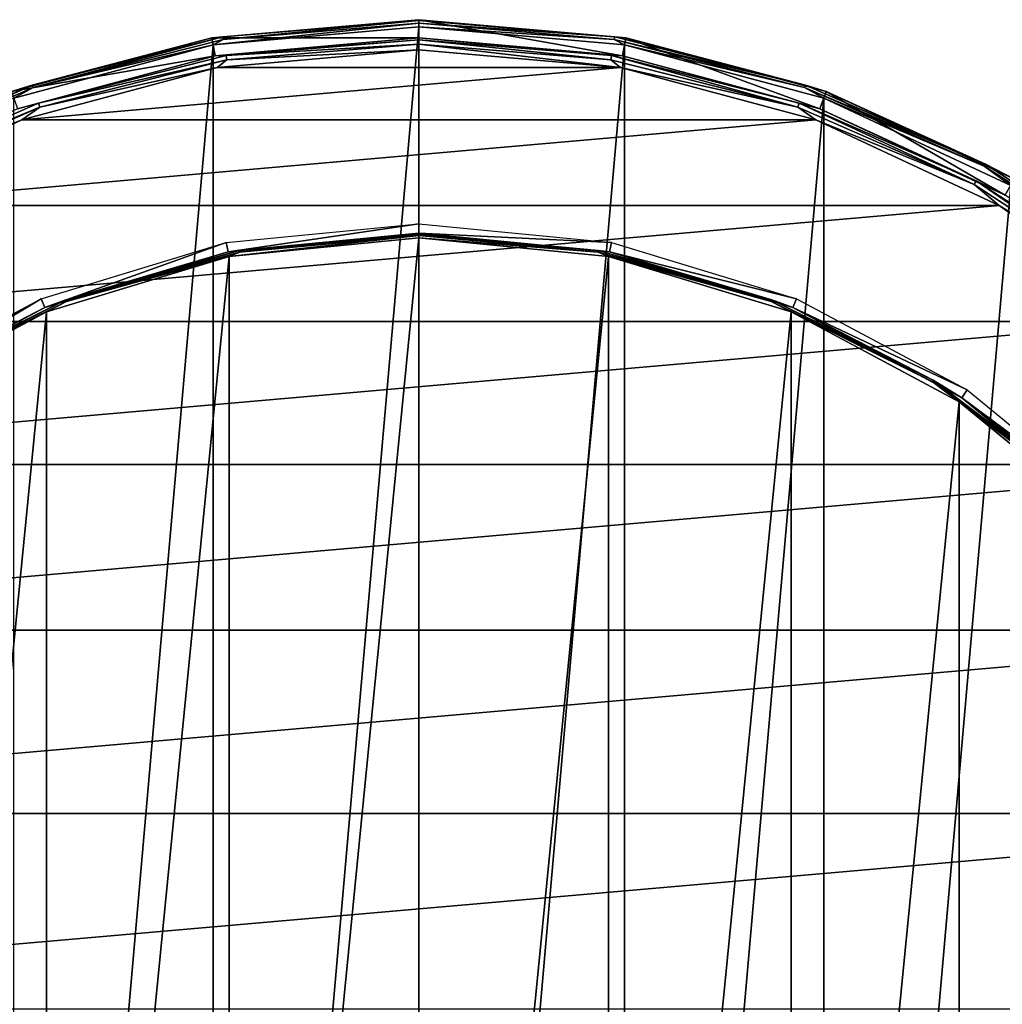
# Model space of a CAD drawing. Header units: millimetres. Extents: x -80 to 80, y -103 to 109.
# Tile 15 of 19: x -17 to 24, y 67 to 109. Entities that reach past the tile are written whole.
import ezdxf

# ---------------------------------------------------------------- set-up
doc = ezdxf.new("R2010")
doc.units = ezdxf.units.MM
doc.header["$LTSCALE"] = 65.185185
for name, color, linetype in [('20', 7, 'CONTINUOUS'), ('21', 7, 'CONTINUOUS'), ('22', 7, 'CONTINUOUS'), ('23', 7, 'CONTINUOUS'), ('24', 7, 'CONTINUOUS'), ('25', 7, 'CONTINUOUS'), ('26', 7, 'CONTINUOUS'), ('27', 7, 'CONTINUOUS'), ('28', 7, 'CONTINUOUS'), ('29', 7, 'CONTINUOUS'), ('30', 7, 'CONTINUOUS'), ('31', 7, 'CONTINUOUS'), ('32', 7, 'CONTINUOUS')]:
    doc.layers.add(name, color=color, linetype=linetype)

msp = doc.modelspace()

# ---------------------------------------------------------------- linework, layer by layer
at = {"layer": '20', "color": 7, "linetype": 'CONTINUOUS'}
for points in [[(0, 107.383, -72), (-8.424, 106.646, -72), (8.424, 106.646, -72), (0, 107.383, -72)], [(8.424, 106.646, -72), (-16.592, 104.458, -72), (16.592, 104.458, -72), (8.424, 106.646, -72)], [(-8.424, 106.646, -72), (-16.592, 104.458, -72), (8.424, 106.646, -72), (-8.424, 106.646, -72)], [(16.592, 104.458, -72), (-24.256, 100.884, -72), (24.256, 100.884, -72), (16.592, 104.458, -72)], [(-16.592, 104.458, -72), (-24.256, 100.884, -72), (16.592, 104.458, -72), (-16.592, 104.458, -72)], [(24.256, 100.884, -72), (-31.183, 96.034, -72), (31.183, 96.034, -72), (24.256, 100.884, -72)], [(-24.256, 100.884, -72), (-31.183, 96.034, -72), (24.256, 100.884, -72), (-24.256, 100.884, -72)], [(31.183, 96.034, -72), (-37.163, 90.054, -72), (37.163, 90.054, -72), (31.183, 96.034, -72)], [(-31.183, 96.034, -72), (-37.163, 90.054, -72), (31.183, 96.034, -72), (-31.183, 96.034, -72)], [(37.163, 90.054, -72), (-42.013, 83.127, -72), (42.013, 83.127, -72), (37.163, 90.054, -72)], [(-37.163, 90.054, -72), (-42.013, 83.127, -72), (37.163, 90.054, -72), (-37.163, 90.054, -72)], [(-42.013, 83.127, -72), (-45.587, 75.463, -72), (42.013, 83.127, -72), (-42.013, 83.127, -72)], [(42.013, 83.127, -72), (-45.587, 75.463, -72), (45.587, 75.463, -72), (42.013, 83.127, -72)], [(45.587, 75.463, -72), (-47.776, 67.295, -72), (47.776, 67.295, -72), (45.587, 75.463, -72)], [(-45.587, 75.463, -72), (-47.776, 67.295, -72), (45.587, 75.463, -72), (-45.587, 75.463, -72)]]:
    msp.add_3dface(points, dxfattribs=at)
at = {"layer": '21', "color": 7, "linetype": 'CONTINUOUS'}
for points in [[(-8.591, 107.596, -102), (0, 108.348, -102), (-8.591, 10.144, -102), (-8.591, 107.596, -102)], [(0, 108.348, -102), (0, 9.393, -102), (-8.591, 10.144, -102), (0, 108.348, -102)], [(8.591, 107.596, -102), (0, 9.393, -102), (0, 108.348, -102), (8.591, 107.596, -102)], [(-16.922, 12.376, -102), (-8.591, 107.596, -102), (-8.591, 10.144, -102), (-16.922, 12.376, -102)], [(-16.922, 105.364, -102), (-8.591, 107.596, -102), (-16.922, 12.376, -102), (-16.922, 105.364, -102)], [(8.591, 10.144, -102), (0, 9.393, -102), (8.591, 107.596, -102), (8.591, 10.144, -102)], [(16.922, 105.364, -102), (8.591, 10.144, -102), (8.591, 107.596, -102), (16.922, 105.364, -102)], [(16.922, 12.376, -102), (8.591, 10.144, -102), (16.922, 105.364, -102), (16.922, 12.376, -102)], [(24.739, 101.719, -102), (16.922, 12.376, -102), (16.922, 105.364, -102), (24.739, 101.719, -102)], [(24.739, 16.021, -102), (16.922, 12.376, -102), (24.739, 101.719, -102), (24.739, 16.021, -102)]]:
    msp.add_3dface(points, dxfattribs=at)
at = {"layer": '22', "color": 7, "linetype": 'CONTINUOUS'}
for points in [[(0, 107.883, -72.487), (0, 108.648, -101.692), (-8.644, 107.892, -101.692), (0, 107.883, -72.487)], [(-17.025, 105.646, -101.692), (-8.511, 107.138, -72.487), (-8.644, 107.892, -101.692), (-17.025, 105.646, -101.692)], [(-8.511, 107.138, -72.487), (0, 107.883, -72.487), (-8.644, 107.892, -101.692), (-8.511, 107.138, -72.487)], [(-16.763, 104.927, -72.487), (-8.511, 107.138, -72.487), (-17.025, 105.646, -101.692), (-16.763, 104.927, -72.487)]]:
    msp.add_3dface(points, dxfattribs=at)
at = {"layer": '23', "color": 7, "linetype": 'CONTINUOUS'}
for points in [[(0, 108.648, -101.692), (0, 107.883, -72.487), (8.511, 107.138, -72.487), (0, 108.648, -101.692)], [(0, 108.648, -101.692), (8.511, 107.138, -72.487), (8.644, 107.892, -101.692), (0, 108.648, -101.692)], [(8.511, 107.138, -72.487), (16.763, 104.927, -72.487), (8.644, 107.892, -101.692), (8.511, 107.138, -72.487)], [(8.644, 107.892, -101.692), (16.763, 104.927, -72.487), (17.025, 105.646, -101.692), (8.644, 107.892, -101.692)], [(16.763, 104.927, -72.487), (24.506, 101.317, -72.487), (17.025, 105.646, -101.692), (16.763, 104.927, -72.487)], [(17.025, 105.646, -101.692), (24.506, 101.317, -72.487), (24.889, 101.979, -101.692), (17.025, 105.646, -101.692)]]:
    msp.add_3dface(points, dxfattribs=at)
at = {"layer": '24', "color": 7, "linetype": 'CONTINUOUS'}
for points in [[(0, 107.883, -72.487), (-8.511, 107.138, -72.487), (0, 107.812, -72.243), (0, 107.883, -72.487)], [(-8.511, 107.138, -72.487), (-8.056, 107.144, -72.243), (0, 107.812, -72.243), (-8.511, 107.138, -72.487)], [(-8.056, 107.144, -72.243), (0, 107.629, -72.065), (0, 107.812, -72.243), (-8.056, 107.144, -72.243)], [(-8.025, 106.964, -72.065), (0, 107.629, -72.065), (-8.056, 107.144, -72.243), (-8.025, 106.964, -72.065)], [(-8.025, 106.964, -72.065), (0, 107.383, -72), (0, 107.629, -72.065), (-8.025, 106.964, -72.065)], [(-8.511, 107.138, -72.487), (-16.763, 104.927, -72.487), (-15.891, 105.16, -72.243), (-8.511, 107.138, -72.487)], [(-8.511, 107.138, -72.487), (-15.891, 105.16, -72.243), (-8.056, 107.144, -72.243), (-8.511, 107.138, -72.487)], [(-15.891, 105.16, -72.243), (-8.025, 106.964, -72.065), (-8.056, 107.144, -72.243), (-15.891, 105.16, -72.243)], [(-8.424, 106.646, -72), (0, 107.383, -72), (-8.025, 106.964, -72.065), (-8.424, 106.646, -72)], [(-16.592, 104.458, -72), (-8.424, 106.646, -72), (-15.832, 104.988, -72.065), (-16.592, 104.458, -72)], [(-15.832, 104.988, -72.065), (-8.025, 106.964, -72.065), (-15.891, 105.16, -72.243), (-15.832, 104.988, -72.065)], [(-15.832, 104.988, -72.065), (-8.424, 106.646, -72), (-8.025, 106.964, -72.065), (-15.832, 104.988, -72.065)], [(-16.763, 104.927, -72.487), (-23.294, 101.913, -72.243), (-15.891, 105.16, -72.243), (-16.763, 104.927, -72.487)], [(-23.294, 101.913, -72.243), (-15.832, 104.988, -72.065), (-15.891, 105.16, -72.243), (-23.294, 101.913, -72.243)], [(-23.207, 101.753, -72.065), (-15.832, 104.988, -72.065), (-23.294, 101.913, -72.243), (-23.207, 101.753, -72.065)], [(-23.207, 101.753, -72.065), (-16.592, 104.458, -72), (-15.832, 104.988, -72.065), (-23.207, 101.753, -72.065)], [(-24.256, 100.884, -72), (-16.592, 104.458, -72), (-23.207, 101.753, -72.065), (-24.256, 100.884, -72)]]:
    msp.add_3dface(points, dxfattribs=at)
at = {"layer": '25', "color": 7, "linetype": 'CONTINUOUS'}
for points in [[(8.511, 107.138, -72.487), (0, 107.883, -72.487), (8.056, 107.144, -72.243), (8.511, 107.138, -72.487)], [(0, 107.883, -72.487), (0, 107.812, -72.243), (8.056, 107.144, -72.243), (0, 107.883, -72.487)], [(0, 107.812, -72.243), (0, 107.629, -72.065), (8.025, 106.964, -72.065), (0, 107.812, -72.243)], [(0, 107.812, -72.243), (8.025, 106.964, -72.065), (8.056, 107.144, -72.243), (0, 107.812, -72.243)], [(0, 107.383, -72), (8.424, 106.646, -72), (0, 107.629, -72.065), (0, 107.383, -72)], [(0, 107.629, -72.065), (8.424, 106.646, -72), (8.025, 106.964, -72.065), (0, 107.629, -72.065)], [(8.025, 106.964, -72.065), (15.832, 104.988, -72.065), (8.056, 107.144, -72.243), (8.025, 106.964, -72.065)], [(8.511, 107.138, -72.487), (8.056, 107.144, -72.243), (15.891, 105.16, -72.243), (8.511, 107.138, -72.487)], [(8.056, 107.144, -72.243), (15.832, 104.988, -72.065), (15.891, 105.16, -72.243), (8.056, 107.144, -72.243)], [(16.763, 104.927, -72.487), (8.511, 107.138, -72.487), (15.891, 105.16, -72.243), (16.763, 104.927, -72.487)], [(8.025, 106.964, -72.065), (8.424, 106.646, -72), (15.832, 104.988, -72.065), (8.025, 106.964, -72.065)], [(8.424, 106.646, -72), (16.592, 104.458, -72), (15.832, 104.988, -72.065), (8.424, 106.646, -72)], [(15.832, 104.988, -72.065), (23.207, 101.753, -72.065), (15.891, 105.16, -72.243), (15.832, 104.988, -72.065)], [(15.832, 104.988, -72.065), (16.592, 104.458, -72), (23.207, 101.753, -72.065), (15.832, 104.988, -72.065)], [(16.763, 104.927, -72.487), (15.891, 105.16, -72.243), (23.294, 101.913, -72.243), (16.763, 104.927, -72.487)], [(15.891, 105.16, -72.243), (23.207, 101.753, -72.065), (23.294, 101.913, -72.243), (15.891, 105.16, -72.243)], [(24.506, 101.317, -72.487), (16.763, 104.927, -72.487), (23.294, 101.913, -72.243), (24.506, 101.317, -72.487)], [(16.592, 104.458, -72), (24.256, 100.884, -72), (23.207, 101.753, -72.065), (16.592, 104.458, -72)], [(23.207, 101.753, -72.065), (29.948, 97.348, -72.065), (23.294, 101.913, -72.243), (23.207, 101.753, -72.065)], [(23.207, 101.753, -72.065), (24.256, 100.884, -72), (29.948, 97.348, -72.065), (23.207, 101.753, -72.065)], [(24.506, 101.317, -72.487), (23.294, 101.913, -72.243), (30.061, 97.492, -72.243), (24.506, 101.317, -72.487)], [(23.294, 101.913, -72.243), (29.948, 97.348, -72.065), (30.061, 97.492, -72.243), (23.294, 101.913, -72.243)], [(24.256, 100.884, -72), (31.183, 96.034, -72), (29.948, 97.348, -72.065), (24.256, 100.884, -72)]]:
    msp.add_3dface(points, dxfattribs=at)
at = {"layer": '26', "color": 7, "linetype": 'CONTINUOUS'}
for points in [[(-8.644, 107.892, -101.692), (0, 108.648, -101.692), (-8.187, 107.932, -101.845), (-8.644, 107.892, -101.692)], [(0, 108.348, -102), (-8.591, 107.596, -102), (0, 108.5, -101.959), (0, 108.348, -102)], [(-8.591, 107.596, -102), (-8.169, 107.823, -101.959), (0, 108.5, -101.959), (-8.591, 107.596, -102)], [(-8.187, 107.932, -101.845), (0, 108.648, -101.692), (0, 108.61, -101.845), (-8.187, 107.932, -101.845)], [(-8.187, 107.932, -101.845), (0, 108.61, -101.845), (-8.169, 107.823, -101.959), (-8.187, 107.932, -101.845)], [(-8.169, 107.823, -101.959), (0, 108.61, -101.845), (0, 108.5, -101.959), (-8.169, 107.823, -101.959)], [(-17.025, 105.646, -101.692), (-8.644, 107.892, -101.692), (-16.151, 105.915, -101.845), (-17.025, 105.646, -101.692)], [(-16.151, 105.915, -101.845), (-8.187, 107.932, -101.845), (-16.115, 105.811, -101.959), (-16.151, 105.915, -101.845)], [(-16.151, 105.915, -101.845), (-8.644, 107.892, -101.692), (-8.187, 107.932, -101.845), (-16.151, 105.915, -101.845)], [(-16.115, 105.811, -101.959), (-8.187, 107.932, -101.845), (-8.169, 107.823, -101.959), (-16.115, 105.811, -101.959)], [(-8.591, 107.596, -102), (-16.922, 105.364, -102), (-16.115, 105.811, -101.959), (-8.591, 107.596, -102)], [(-8.591, 107.596, -102), (-16.115, 105.811, -101.959), (-8.169, 107.823, -101.959), (-8.591, 107.596, -102)], [(-23.674, 102.615, -101.845), (-16.151, 105.915, -101.845), (-23.621, 102.518, -101.959), (-23.674, 102.615, -101.845)], [(-23.674, 102.615, -101.845), (-17.025, 105.646, -101.692), (-16.151, 105.915, -101.845), (-23.674, 102.615, -101.845)], [(-23.621, 102.518, -101.959), (-16.151, 105.915, -101.845), (-16.115, 105.811, -101.959), (-23.621, 102.518, -101.959)], [(-16.922, 105.364, -102), (-23.621, 102.518, -101.959), (-16.115, 105.811, -101.959), (-16.922, 105.364, -102)]]:
    msp.add_3dface(points, dxfattribs=at)
at = {"layer": '27', "color": 7, "linetype": 'CONTINUOUS'}
for points in [[(0, 108.648, -101.692), (8.644, 107.892, -101.692), (0, 108.61, -101.845), (0, 108.648, -101.692)], [(0, 108.5, -101.959), (0, 108.61, -101.845), (8.187, 107.932, -101.845), (0, 108.5, -101.959)], [(0, 108.61, -101.845), (8.644, 107.892, -101.692), (8.187, 107.932, -101.845), (0, 108.61, -101.845)], [(0, 108.5, -101.959), (8.187, 107.932, -101.845), (8.169, 107.823, -101.959), (0, 108.5, -101.959)], [(0, 108.348, -102), (0, 108.5, -101.959), (8.169, 107.823, -101.959), (0, 108.348, -102)], [(8.591, 107.596, -102), (0, 108.348, -102), (8.169, 107.823, -101.959), (8.591, 107.596, -102)], [(8.187, 107.932, -101.845), (16.151, 105.915, -101.845), (8.169, 107.823, -101.959), (8.187, 107.932, -101.845)], [(8.187, 107.932, -101.845), (8.644, 107.892, -101.692), (16.151, 105.915, -101.845), (8.187, 107.932, -101.845)], [(8.644, 107.892, -101.692), (17.025, 105.646, -101.692), (16.151, 105.915, -101.845), (8.644, 107.892, -101.692)], [(8.169, 107.823, -101.959), (16.151, 105.915, -101.845), (16.115, 105.811, -101.959), (8.169, 107.823, -101.959)], [(8.591, 107.596, -102), (8.169, 107.823, -101.959), (16.115, 105.811, -101.959), (8.591, 107.596, -102)], [(16.922, 105.364, -102), (8.591, 107.596, -102), (16.115, 105.811, -101.959), (16.922, 105.364, -102)], [(16.151, 105.915, -101.845), (23.674, 102.615, -101.845), (16.115, 105.811, -101.959), (16.151, 105.915, -101.845)], [(16.115, 105.811, -101.959), (23.674, 102.615, -101.845), (23.621, 102.518, -101.959), (16.115, 105.811, -101.959)], [(16.922, 105.364, -102), (16.115, 105.811, -101.959), (23.621, 102.518, -101.959), (16.922, 105.364, -102)], [(16.151, 105.915, -101.845), (17.025, 105.646, -101.692), (23.674, 102.615, -101.845), (16.151, 105.915, -101.845)], [(17.025, 105.646, -101.692), (24.889, 101.979, -101.692), (23.674, 102.615, -101.845), (17.025, 105.646, -101.692)], [(24.739, 101.719, -102), (16.922, 105.364, -102), (23.621, 102.518, -101.959), (24.739, 101.719, -102)], [(23.674, 102.615, -101.845), (30.551, 98.122, -101.845), (23.621, 102.518, -101.959), (23.674, 102.615, -101.845)], [(23.621, 102.518, -101.959), (30.551, 98.122, -101.845), (30.483, 98.035, -101.959), (23.621, 102.518, -101.959)], [(24.739, 101.719, -102), (23.621, 102.518, -101.959), (30.483, 98.035, -101.959), (24.739, 101.719, -102)], [(23.674, 102.615, -101.845), (24.889, 101.979, -101.692), (30.551, 98.122, -101.845), (23.674, 102.615, -101.845)]]:
    msp.add_3dface(points, dxfattribs=at)
at = {"layer": '28', "color": 7, "linetype": 'CONTINUOUS'}
for points in [[(0, 100.12, -88.95), (-7.97, 98.938, -104.105), (-8.047, 99.327, -88.95), (0, 100.12, -88.95)], [(0, 99.723, -104.105), (-7.97, 98.938, -104.105), (0, 100.12, -88.95), (0, 99.723, -104.105)], [(-8.047, 99.327, -88.95), (-15.634, 96.613, -104.105), (-15.786, 96.98, -88.95), (-8.047, 99.327, -88.95)], [(-7.97, 98.938, -104.105), (-15.634, 96.613, -104.105), (-8.047, 99.327, -88.95), (-7.97, 98.938, -104.105)], [(-15.786, 96.98, -88.95), (-22.697, 92.838, -104.105), (-22.917, 93.168, -88.95), (-15.786, 96.98, -88.95)], [(-15.634, 96.613, -104.105), (-22.697, 92.838, -104.105), (-15.786, 96.98, -88.95), (-15.634, 96.613, -104.105)]]:
    msp.add_3dface(points, dxfattribs=at)
at = {"layer": '29', "color": 7, "linetype": 'CONTINUOUS'}
for points in [[(0, 99.723, -104.105), (0, 100.12, -88.95), (8.047, 99.327, -88.95), (0, 99.723, -104.105)], [(7.97, 98.938, -104.105), (0, 99.723, -104.105), (8.047, 99.327, -88.95), (7.97, 98.938, -104.105)], [(15.786, 96.98, -88.95), (7.97, 98.938, -104.105), (8.047, 99.327, -88.95), (15.786, 96.98, -88.95)], [(15.634, 96.613, -104.105), (7.97, 98.938, -104.105), (15.786, 96.98, -88.95), (15.634, 96.613, -104.105)], [(22.917, 93.168, -88.95), (15.634, 96.613, -104.105), (15.786, 96.98, -88.95), (22.917, 93.168, -88.95)], [(22.697, 92.838, -104.105), (15.634, 96.613, -104.105), (22.917, 93.168, -88.95), (22.697, 92.838, -104.105)], [(29.168, 88.038, -88.95), (22.697, 92.838, -104.105), (22.917, 93.168, -88.95), (29.168, 88.038, -88.95)], [(28.887, 87.758, -104.105), (22.697, 92.838, -104.105), (29.168, 88.038, -88.95), (28.887, 87.758, -104.105)]]:
    msp.add_3dface(points, dxfattribs=at)
at = {"layer": '30', "color": 7, "linetype": 'CONTINUOUS'}
for points in [[(0, 99.523, -104.3), (0, 18.218, -104.3), (-7.931, 18.999, -104.3), (0, 99.523, -104.3)], [(-7.931, 98.742, -104.3), (0, 99.523, -104.3), (-7.931, 18.999, -104.3), (-7.931, 98.742, -104.3)], [(7.931, 98.742, -104.3), (0, 18.218, -104.3), (0, 99.523, -104.3), (7.931, 98.742, -104.3)], [(-15.557, 21.312, -104.3), (-7.931, 98.742, -104.3), (-7.931, 18.999, -104.3), (-15.557, 21.312, -104.3)], [(-15.557, 96.429, -104.3), (-7.931, 98.742, -104.3), (-15.557, 21.312, -104.3), (-15.557, 96.429, -104.3)], [(7.931, 18.999, -104.3), (0, 18.218, -104.3), (7.931, 98.742, -104.3), (7.931, 18.999, -104.3)], [(15.557, 96.429, -104.3), (7.931, 18.999, -104.3), (7.931, 98.742, -104.3), (15.557, 96.429, -104.3)], [(-22.585, 25.069, -104.3), (-15.557, 96.429, -104.3), (-15.557, 21.312, -104.3), (-22.585, 25.069, -104.3)], [(-22.585, 92.672, -104.3), (-15.557, 96.429, -104.3), (-22.585, 25.069, -104.3), (-22.585, 92.672, -104.3)], [(15.557, 21.312, -104.3), (7.931, 18.999, -104.3), (15.557, 96.429, -104.3), (15.557, 21.312, -104.3)], [(22.585, 92.672, -104.3), (15.557, 21.312, -104.3), (15.557, 96.429, -104.3), (22.585, 92.672, -104.3)], [(22.585, 25.069, -104.3), (15.557, 21.312, -104.3), (22.585, 92.672, -104.3), (22.585, 25.069, -104.3)], [(28.746, 87.616, -104.3), (22.585, 25.069, -104.3), (22.585, 92.672, -104.3), (28.746, 87.616, -104.3)], [(28.746, 30.124, -104.3), (22.585, 25.069, -104.3), (28.746, 87.616, -104.3), (28.746, 30.124, -104.3)]]:
    msp.add_3dface(points, dxfattribs=at)
at = {"layer": '31', "color": 7, "linetype": 'CONTINUOUS'}
for points in [[(0, 99.723, -104.105), (7.97, 98.938, -104.105), (0, 99.695, -104.203), (0, 99.723, -104.105)], [(0, 99.695, -104.203), (7.501, 98.999, -104.203), (0, 99.663, -104.243), (0, 99.695, -104.203)], [(7.97, 98.938, -104.105), (7.501, 98.999, -104.203), (0, 99.695, -104.203), (7.97, 98.938, -104.105)], [(7.501, 98.999, -104.203), (0, 99.622, -104.274), (0, 99.663, -104.243), (7.501, 98.999, -104.203)], [(7.488, 98.928, -104.274), (0, 99.622, -104.274), (7.501, 98.999, -104.203), (7.488, 98.928, -104.274)], [(7.488, 98.928, -104.274), (0, 99.523, -104.3), (0, 99.622, -104.274), (7.488, 98.928, -104.274)], [(7.931, 98.742, -104.3), (0, 99.523, -104.3), (7.488, 98.928, -104.274), (7.931, 98.742, -104.3)], [(14.747, 96.938, -104.203), (7.488, 98.928, -104.274), (7.501, 98.999, -104.203), (14.747, 96.938, -104.203)], [(14.721, 96.87, -104.274), (7.488, 98.928, -104.274), (14.747, 96.938, -104.203), (14.721, 96.87, -104.274)], [(14.721, 96.87, -104.274), (7.931, 98.742, -104.3), (7.488, 98.928, -104.274), (14.721, 96.87, -104.274)], [(7.97, 98.938, -104.105), (14.747, 96.938, -104.203), (7.501, 98.999, -104.203), (7.97, 98.938, -104.105)], [(7.97, 98.938, -104.105), (15.634, 96.613, -104.105), (14.747, 96.938, -104.203), (7.97, 98.938, -104.105)], [(15.557, 96.429, -104.3), (7.931, 98.742, -104.3), (14.721, 96.87, -104.274), (15.557, 96.429, -104.3)], [(21.491, 93.58, -104.203), (14.721, 96.87, -104.274), (14.747, 96.938, -104.203), (21.491, 93.58, -104.203)], [(21.453, 93.518, -104.274), (15.557, 96.429, -104.3), (14.721, 96.87, -104.274), (21.453, 93.518, -104.274)], [(21.453, 93.518, -104.274), (14.721, 96.87, -104.274), (21.491, 93.58, -104.203), (21.453, 93.518, -104.274)], [(15.634, 96.613, -104.105), (21.491, 93.58, -104.203), (14.747, 96.938, -104.203), (15.634, 96.613, -104.105)], [(22.585, 92.672, -104.3), (15.557, 96.429, -104.3), (21.453, 93.518, -104.274), (22.585, 92.672, -104.3)], [(15.634, 96.613, -104.105), (22.697, 92.838, -104.105), (21.491, 93.58, -104.203), (15.634, 96.613, -104.105)], [(27.503, 89.04, -104.203), (21.453, 93.518, -104.274), (21.491, 93.58, -104.203), (27.503, 89.04, -104.203)], [(27.454, 88.986, -104.274), (21.453, 93.518, -104.274), (27.503, 89.04, -104.203), (27.454, 88.986, -104.274)], [(27.454, 88.986, -104.274), (22.585, 92.672, -104.3), (21.453, 93.518, -104.274), (27.454, 88.986, -104.274)], [(22.697, 92.838, -104.105), (27.503, 89.04, -104.203), (21.491, 93.58, -104.203), (22.697, 92.838, -104.105)], [(28.746, 87.616, -104.3), (22.585, 92.672, -104.3), (27.454, 88.986, -104.274), (28.746, 87.616, -104.3)], [(22.697, 92.838, -104.105), (28.887, 87.758, -104.105), (27.503, 89.04, -104.203), (22.697, 92.838, -104.105)]]:
    msp.add_3dface(points, dxfattribs=at)
at = {"layer": '32', "color": 7, "linetype": 'CONTINUOUS'}
for points in [[(-7.97, 98.938, -104.105), (0, 99.723, -104.105), (-7.501, 98.999, -104.203), (-7.97, 98.938, -104.105)], [(0, 99.523, -104.3), (-7.931, 98.742, -104.3), (0, 99.622, -104.274), (0, 99.523, -104.3)], [(0, 99.622, -104.274), (-7.931, 98.742, -104.3), (-7.488, 98.928, -104.274), (0, 99.622, -104.274)], [(0, 99.723, -104.105), (0, 99.695, -104.203), (-7.501, 98.999, -104.203), (0, 99.723, -104.105)], [(0, 99.695, -104.203), (-7.488, 98.928, -104.274), (-7.501, 98.999, -104.203), (0, 99.695, -104.203)], [(0, 99.695, -104.203), (0, 99.663, -104.243), (-7.488, 98.928, -104.274), (0, 99.695, -104.203)], [(0, 99.663, -104.243), (0, 99.622, -104.274), (-7.488, 98.928, -104.274), (0, 99.663, -104.243)], [(-15.634, 96.613, -104.105), (-7.97, 98.938, -104.105), (-14.747, 96.938, -104.203), (-15.634, 96.613, -104.105)], [(-7.501, 98.999, -104.203), (-14.721, 96.87, -104.274), (-14.747, 96.938, -104.203), (-7.501, 98.999, -104.203)], [(-7.97, 98.938, -104.105), (-7.501, 98.999, -104.203), (-14.747, 96.938, -104.203), (-7.97, 98.938, -104.105)], [(-7.488, 98.928, -104.274), (-14.721, 96.87, -104.274), (-7.501, 98.999, -104.203), (-7.488, 98.928, -104.274)], [(-7.488, 98.928, -104.274), (-7.931, 98.742, -104.3), (-14.721, 96.87, -104.274), (-7.488, 98.928, -104.274)], [(-7.931, 98.742, -104.3), (-15.557, 96.429, -104.3), (-14.721, 96.87, -104.274), (-7.931, 98.742, -104.3)], [(-14.747, 96.938, -104.203), (-21.453, 93.518, -104.274), (-21.491, 93.58, -104.203), (-14.747, 96.938, -104.203)], [(-15.634, 96.613, -104.105), (-14.747, 96.938, -104.203), (-21.491, 93.58, -104.203), (-15.634, 96.613, -104.105)], [(-14.721, 96.87, -104.274), (-21.453, 93.518, -104.274), (-14.747, 96.938, -104.203), (-14.721, 96.87, -104.274)], [(-14.721, 96.87, -104.274), (-15.557, 96.429, -104.3), (-21.453, 93.518, -104.274), (-14.721, 96.87, -104.274)], [(-22.697, 92.838, -104.105), (-15.634, 96.613, -104.105), (-21.491, 93.58, -104.203), (-22.697, 92.838, -104.105)], [(-15.557, 96.429, -104.3), (-22.585, 92.672, -104.3), (-21.453, 93.518, -104.274), (-15.557, 96.429, -104.3)]]:
    msp.add_3dface(points, dxfattribs=at)

doc.saveas('drawing.dxf')
